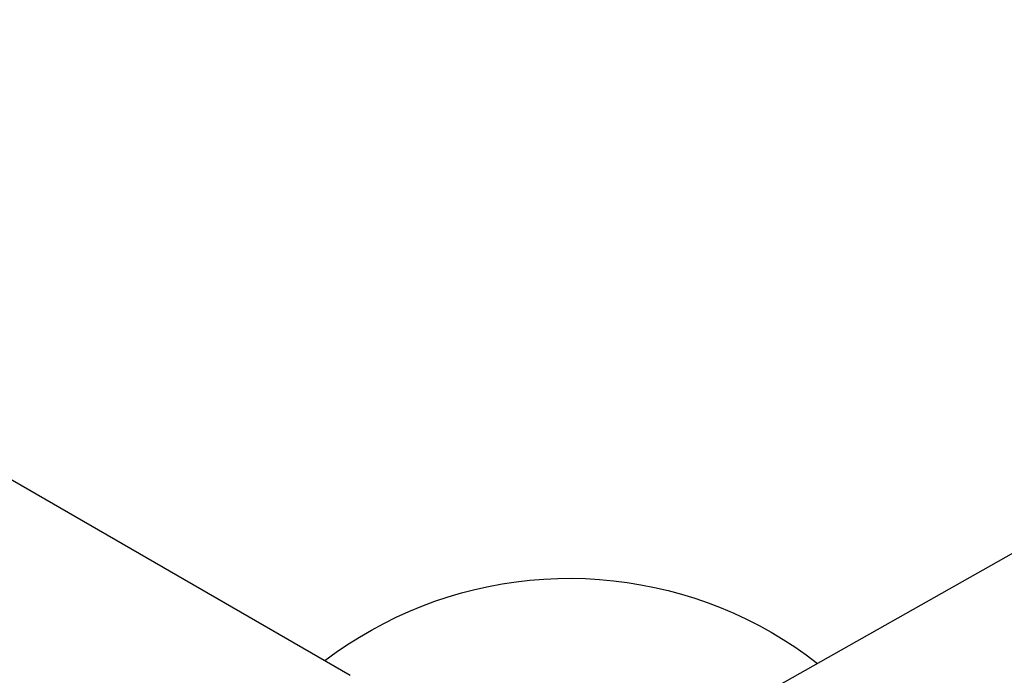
# Model space of a CAD drawing. Header units: millimetres. Extents: x 10636 to 13134, y 8891 to 10552.
# Tile 18 of 34: x 11009 to 11381, y 10301 to 10550. Entities that reach past the tile are written whole.
import ezdxf

# ---------------------------------------------------------------- set-up
doc = ezdxf.new("R2010")
doc.units = ezdxf.units.MM
doc.layers.add('Make2D$Visible$Curvas', color=7, linetype='Continuous')

msp = doc.modelspace()

# ---------------------------------------------------------------- linework, layer by layer
at = {"layer": 'Make2D$Visible$Curvas', "color": 29, "lineweight": -3, "true_color": 0x4d342b}
for p, q in [((10704.03, 10549.69), (11133.91, 10301.44)), ((11280.77, 10289.06), (11734.34, 10545.22))]:
    msp.add_line(p, q, dxfattribs=at)
at = {"layer": 'Make2D$Visible$Curvas', "color": 254, "lineweight": -3, "true_color": 0xcad1ee}
for p, q in [((11181.1, 10333.94), (11186.25, 10335.09)), ((11186.25, 10335.09), (11191.43, 10336.05)), ((11191.43, 10336.05), (11196.65, 10336.84)), ((11196.65, 10336.84), (11201.89, 10337.44)), ((11201.89, 10337.44), (11207.15, 10337.87)), ((11207.15, 10337.87), (11212.42, 10338.11)), ((11212.42, 10338.11), (11217.69, 10338.17)), ((11217.69, 10338.17), (11222.96, 10338.05)), ((11222.96, 10338.05), (11228.23, 10337.75)), ((11228.23, 10337.75), (11233.48, 10337.26)), ((11233.48, 10337.26), (11238.72, 10336.6)), ((11238.72, 10336.6), (11243.92, 10335.75)), ((11243.92, 10335.75), (11249.1, 10334.73)), ((11165.93, 10329.46), (11170.93, 10331.13)), ((11170.93, 10331.13), (11175.99, 10332.62)), ((11175.99, 10332.62), (11181.1, 10333.94)), ((11249.1, 10334.73), (11254.23, 10333.53)), ((11254.23, 10333.53), (11259.33, 10332.15)), ((11259.33, 10332.15), (11264.37, 10330.6)), ((11156.11, 10325.61), (11160.98, 10327.62)), ((11160.98, 10327.62), (11165.93, 10329.46)), ((11264.37, 10330.6), (11269.35, 10328.88)), ((11269.35, 10328.88), (11274.27, 10326.98)), ((11151.3, 10323.43), (11156.11, 10325.61)), ((11274.27, 10326.98), (11279.13, 10324.91)), ((11279.13, 10324.91), (11283.91, 10322.68)), ((11141.93, 10318.59), (11146.57, 10321.09)), ((11146.57, 10321.09), (11151.3, 10323.43)), ((11283.91, 10322.68), (11288.61, 10320.29)), ((11288.61, 10320.29), (11293.22, 10317.73)), ((11137.37, 10315.92), (11141.93, 10318.59)), ((11293.22, 10317.73), (11297.75, 10315.02)), ((11128.55, 10310.14), (11132.91, 10313.11)), ((11132.91, 10313.11), (11137.37, 10315.92)), ((11297.75, 10315.02), (11302.18, 10312.16)), ((11124.3, 10307.02), (11128.55, 10310.14)), ((11302.18, 10312.16), (11306.5, 10309.14)), ((11306.5, 10309.14), (11310.72, 10305.97))]:
    msp.add_line(p, q, dxfattribs=at)

doc.saveas('drawing.dxf')
